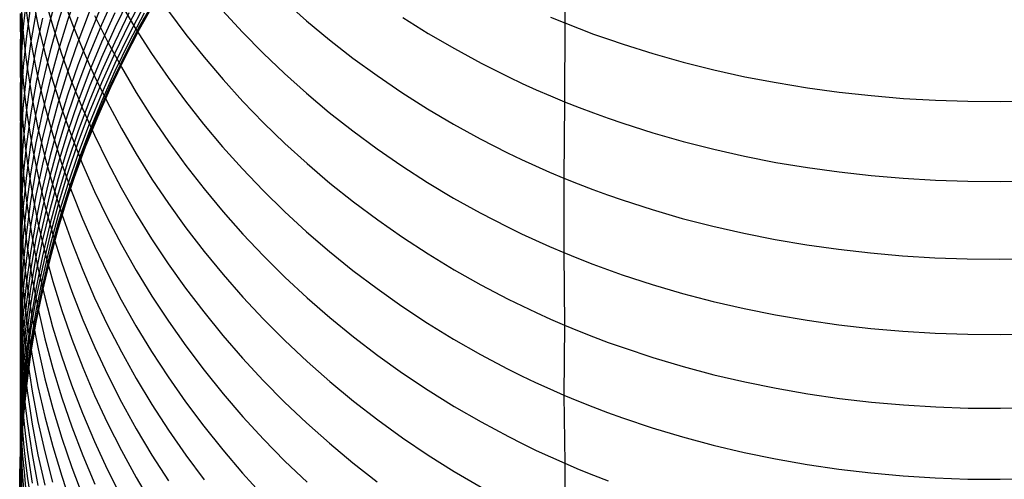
# Model space of a CAD drawing. Extents: x -383 to 1849, y -1185 to -529.
# Tile 8 of 256: x -381 to -366, y -1104 to -1097. Entities that reach past the tile are written whole.
import ezdxf

# ---------------------------------------------------------------- set-up
doc = ezdxf.new("R2010")
doc.units = 0
doc.layers.add('PREDEFINITO', color=7, linetype='CONTINUOUS')

msp = doc.modelspace()

# ---------------------------------------------------------------- linework, layer by layer
at = {"layer": 'PREDEFINITO'}
for p, q in [((-372.838, -1095.848, 638.461), (-372.837, -1097.075, 636.867)), ((-380.524, -1096.59, 600.077), (-380.652, -1097.048, 600.198)), ((-380.383, -1096.601, 598.363), (-380.525, -1097.058, 598.473)), ((-380.225, -1096.583, 596.657), (-380.383, -1097.038, 596.757)), ((-381.006, -1096.676, 607.182), (-381.055, -1097.134, 607.344)), ((-380.919, -1096.666, 616.663), (-380.832, -1097.099, 616.869)), ((-380.728, -1096.702, 618.686), (-380.608, -1097.125, 618.898)), ((-380.471, -1096.661, 620.712), (-380.32, -1097.073, 620.929)), ((-379.666, -1096.657, 590.057), (-379.866, -1097.102, 590.119)), ((-379.453, -1096.709, 586.87), (-379.667, -1097.15, 586.912)), ((-379.224, -1096.655, 583.575), (-379.452, -1097.091, 583.599)), ((-379.05, -1096.697, 575.5), (-379.289, -1097.126, 575.5)), ((-379.05, -1096.718, 287.75), (-379.289, -1097.148, 287.75)), ((-379.289, -1097.169), (-379.05, -1096.74)), ((-377.091, -1096.746, 631.765), (-376.755, -1097.042, 631.966)), ((-381.082, -1096.89, 612.864), (-381.082, -1098.301, 609.63)), ((-381.082, -1096.89, 612.864), (-381.065, -1097.113, 612.959)), ((-381.02, -1096.811, 614.764), (-380.991, -1097.031, 614.863)), ((-380.943, -1096.814, 605.421), (-381.008, -1097.274, 605.574)), ((-380.862, -1096.926, 603.671), (-380.943, -1097.387, 603.813)), ((-380.053, -1096.911, 593.357), (-380.225, -1097.364, 593.44)), ((-379.866, -1096.808, 591.702), (-380.052, -1097.258, 591.774)), ((-379.666, -1096.92, 588.487), (-379.867, -1097.366, 588.539)), ((-379.451, -1096.923, 585.234), (-379.666, -1097.365, 585.266)), ((-379.57, -1096.79, 625.022), (-379.346, -1097.167, 625.242)), ((-379.222, -1096.809, 581.95), (-379.45, -1097.246, 581.967)), ((-379.222, -1096.927, 580.317), (-379.45, -1097.363, 580.326)), ((-378.853, -1096.894, 627.284), (-378.589, -1097.248, 627.501)), ((-378.03, -1096.886, 629.538), (-377.729, -1097.213, 629.748)), ((-381.104, -1096.931, 610.982), (-381.101, -1097.158, 611.072)), ((-381.088, -1096.934, 609.113), (-381.103, -1097.39, 609.285)), ((-380.991, -1097.031, 614.863), (-380.92, -1097.471, 615.061)), ((-380.765, -1097.004, 601.93), (-380.862, -1097.466, 602.062)), ((-380.652, -1097.048, 600.198), (-380.764, -1097.509, 600.32)), ((-380.525, -1097.058, 598.473), (-380.653, -1097.518, 598.585)), ((-380.383, -1097.038, 596.757), (-380.525, -1097.497, 596.859)), ((-380.227, -1096.988, 595.05), (-380.384, -1097.444, 595.142)), ((-380.32, -1097.073, 620.929), (-380.153, -1097.481, 621.145)), ((-379.972, -1096.963, 622.972), (-379.776, -1097.357, 623.191)), ((-379.223, -1097.005, 578.549), (-379.451, -1097.442, 578.545)), ((-379.223, -1097.019, 575.785), (-379.451, -1097.454, 575.75)), ((-376.755, -1097.042, 631.966), (-376.409, -1097.33, 632.16)), ((-375.296, -1096.99, 634.325), (-374.909, -1097.233, 634.498)), ((-373.053, -1096.987, 636.8), (-372.837, -1097.075, 636.867)), ((-372.837, -1097.075, 636.867), (-372.838, -1098.271, 635.248)), ((-372.837, -1097.075, 636.867), (-372.618, -1097.161, 636.932)), ((-381.101, -1097.158, 611.072), (-381.094, -1097.384, 611.163)), ((-381.055, -1097.134, 607.344), (-381.087, -1097.593, 607.507)), ((-381.065, -1097.113, 612.959), (-381.045, -1097.337, 613.055)), ((-380.832, -1097.099, 616.869), (-380.728, -1097.53, 617.074)), ((-380.608, -1097.125, 618.898), (-380.473, -1097.545, 619.109)), ((-379.866, -1097.102, 590.119), (-380.053, -1097.553, 590.181)), ((-379.667, -1097.15, 586.912), (-379.868, -1097.598, 586.954)), ((-379.452, -1097.091, 583.599), (-379.666, -1097.533, 583.624)), ((-379.289, -1097.126, 575.5), (-379.515, -1097.563, 575.5)), ((-379.289, -1097.148, 287.75), (-379.515, -1097.585, 287.75)), ((-379.515, -1097.606), (-379.289, -1097.169)), ((-379.346, -1097.167, 625.242), (-379.109, -1097.539, 625.459)), ((-377.729, -1097.213, 629.748), (-377.416, -1097.532, 629.954)), ((-372.618, -1097.161, 636.932), (-372.398, -1097.243, 636.995)), ((-381.008, -1097.274, 605.574), (-381.056, -1097.735, 605.727)), ((-381.045, -1097.337, 613.055), (-381.02, -1097.56, 613.15)), ((-380.225, -1097.364, 593.44), (-380.383, -1097.822, 593.524)), ((-380.052, -1097.258, 591.774), (-380.225, -1097.713, 591.848)), ((-379.867, -1097.366, 588.539), (-380.053, -1097.818, 588.591)), ((-379.666, -1097.365, 585.266), (-379.866, -1097.813, 585.3)), ((-379.776, -1097.357, 623.191), (-379.566, -1097.746, 623.407)), ((-379.45, -1097.246, 581.967), (-379.664, -1097.689, 581.984)), ((-379.45, -1097.363, 580.326), (-379.664, -1097.807, 580.334)), ((-378.589, -1097.248, 627.501), (-378.312, -1097.596, 627.714)), ((-376.409, -1097.33, 632.16), (-376.052, -1097.607, 632.349)), ((-374.909, -1097.233, 634.498), (-374.512, -1097.464, 634.664)), ((-372.398, -1097.243, 636.995), (-372.175, -1097.322, 637.056)), ((-372.175, -1097.322, 637.056), (-371.951, -1097.398, 637.115)), ((-381.103, -1097.39, 609.285), (-381.104, -1097.618, 609.371)), ((-381.094, -1097.384, 611.163), (-381.082, -1097.609, 611.254)), ((-380.943, -1097.387, 603.813), (-381.008, -1097.85, 603.956)), ((-380.862, -1097.466, 602.062), (-380.943, -1097.93, 602.195)), ((-380.92, -1097.471, 615.061), (-380.832, -1097.908, 615.258)), ((-380.764, -1097.509, 600.32), (-380.861, -1097.973, 600.443)), ((-380.653, -1097.518, 598.585), (-380.765, -1097.982, 598.698)), ((-380.525, -1097.497, 596.859), (-380.653, -1097.959, 596.962)), ((-380.384, -1097.444, 595.142), (-380.527, -1097.904, 595.235)), ((-380.153, -1097.481, 621.145), (-379.972, -1097.884, 621.358)), ((-379.451, -1097.442, 578.545), (-379.666, -1097.885, 578.541)), ((-379.451, -1097.454, 575.75), (-379.666, -1097.896, 575.715)), ((-374.512, -1097.464, 634.664), (-374.106, -1097.684, 634.822)), ((-371.951, -1097.398, 637.115), (-371.498, -1097.54, 637.225)), ((-381.104, -1097.618, 609.371), (-381.101, -1097.846, 609.457)), ((-381.087, -1097.593, 607.507), (-381.102, -1098.053, 607.67)), ((-381.082, -1097.609, 611.254), (-381.065, -1097.835, 611.345)), ((-381.02, -1097.56, 613.15), (-380.991, -1097.783, 613.244)), ((-380.728, -1097.53, 617.074), (-380.607, -1097.958, 617.278)), ((-380.473, -1097.545, 619.109), (-380.322, -1097.961, 619.318)), ((-380.053, -1097.553, 590.181), (-380.225, -1098.009, 590.245)), ((-379.868, -1097.598, 586.954), (-380.054, -1098.051, 586.997)), ((-379.666, -1097.533, 583.624), (-379.867, -1097.982, 583.65)), ((-379.515, -1097.563, 575.5), (-379.727, -1098.006, 575.5)), ((-379.515, -1097.585, 287.75), (-379.727, -1098.028, 287.75)), ((-379.727, -1098.05), (-379.515, -1097.606)), ((-379.109, -1097.539, 625.459), (-378.858, -1097.904, 625.673)), ((-378.312, -1097.596, 627.714), (-378.023, -1097.935, 627.923)), ((-377.416, -1097.532, 629.954), (-377.092, -1097.841, 630.154)), ((-376.052, -1097.607, 632.349), (-375.685, -1097.874, 632.531)), ((-371.498, -1097.54, 637.225), (-371.039, -1097.669, 637.326)), ((-371.039, -1097.669, 637.326), (-370.574, -1097.786, 637.419)), ((-381.056, -1097.735, 605.727), (-381.088, -1098.197, 605.88)), ((-380.991, -1097.783, 613.244), (-380.919, -1098.226, 613.434)), ((-380.383, -1097.822, 593.524), (-380.525, -1098.284, 593.609)), ((-380.225, -1097.713, 591.848), (-380.382, -1098.173, 591.923)), ((-380.053, -1097.818, 588.591), (-380.225, -1098.276, 588.644)), ((-379.866, -1097.813, 585.3), (-380.053, -1098.268, 585.334)), ((-379.664, -1097.689, 581.984), (-379.864, -1098.138, 582.002)), ((-379.664, -1097.807, 580.334), (-379.864, -1098.257, 580.343)), ((-379.566, -1097.746, 623.407), (-379.342, -1098.128, 623.62)), ((-374.106, -1097.684, 634.822), (-373.692, -1097.892, 634.972)), ((-370.574, -1097.786, 637.419), (-370.105, -1097.89, 637.502)), ((-381.101, -1097.846, 609.457), (-381.094, -1098.074, 609.543)), ((-381.065, -1097.835, 611.345), (-381.045, -1098.06, 611.435)), ((-381.008, -1097.85, 603.956), (-381.056, -1098.314, 604.1)), ((-380.943, -1097.93, 602.195), (-381.008, -1098.395, 602.329)), ((-380.861, -1097.973, 600.443), (-380.942, -1098.439, 600.566)), ((-380.832, -1097.908, 615.258), (-380.728, -1098.343, 615.455)), ((-380.653, -1097.959, 596.962), (-380.765, -1098.425, 597.066)), ((-380.527, -1097.904, 595.235), (-380.654, -1098.369, 595.33)), ((-380.607, -1097.958, 617.278), (-380.471, -1098.383, 617.481)), ((-380.322, -1097.961, 619.318), (-380.155, -1098.373, 619.525)), ((-379.972, -1097.884, 621.358), (-379.776, -1098.283, 621.569)), ((-379.666, -1097.885, 578.541), (-379.866, -1098.334, 578.538)), ((-379.666, -1097.896, 575.715), (-379.866, -1098.344, 575.68)), ((-378.858, -1097.904, 625.673), (-378.595, -1098.262, 625.882)), ((-378.023, -1097.935, 627.923), (-377.721, -1098.267, 628.127)), ((-377.092, -1097.841, 630.154), (-376.756, -1098.142, 630.348)), ((-375.685, -1097.874, 632.531), (-375.307, -1098.131, 632.706)), ((-373.692, -1097.892, 634.972), (-373.481, -1097.992, 635.044)), ((-370.105, -1097.89, 637.502), (-369.63, -1097.981, 637.577)), ((-381.102, -1098.053, 607.67), (-381.103, -1098.282, 607.752)), ((-381.094, -1098.074, 609.543), (-381.082, -1098.301, 609.63)), ((-381.045, -1098.06, 611.435), (-381.02, -1098.285, 611.526)), ((-380.765, -1097.982, 598.698), (-380.862, -1098.448, 598.811)), ((-380.225, -1098.009, 590.245), (-380.383, -1098.47, 590.309)), ((-380.054, -1098.051, 586.997), (-380.226, -1098.51, 587.041)), ((-379.867, -1097.982, 583.65), (-380.053, -1098.436, 583.676)), ((-379.727, -1098.006, 575.5), (-379.925, -1098.456, 575.5)), ((-379.727, -1098.028, 287.75), (-379.925, -1098.478, 287.75)), ((-379.925, -1098.499), (-379.727, -1098.05)), ((-373.481, -1097.992, 635.044), (-373.269, -1098.088, 635.114)), ((-373.269, -1098.088, 635.114), (-373.054, -1098.181, 635.182)), ((-369.63, -1097.981, 637.577), (-369.151, -1098.059, 637.643)), ((-369.151, -1098.059, 637.643), (-368.669, -1098.125, 637.699)), ((-381.088, -1098.197, 605.88), (-381.103, -1098.66, 606.034)), ((-380.919, -1098.226, 613.434), (-380.832, -1098.668, 613.623)), ((-380.382, -1098.173, 591.923), (-380.525, -1098.637, 591.998)), ((-380.053, -1098.268, 585.334), (-380.225, -1098.728, 585.369)), ((-379.864, -1098.138, 582.002), (-380.051, -1098.594, 582.02)), ((-379.864, -1098.257, 580.343), (-380.051, -1098.712, 580.352)), ((-379.342, -1098.128, 623.62), (-379.104, -1098.505, 623.83)), ((-378.595, -1098.262, 625.882), (-378.318, -1098.613, 626.088)), ((-377.721, -1098.267, 628.127), (-377.408, -1098.589, 628.327)), ((-376.756, -1098.142, 630.348), (-376.41, -1098.433, 630.537)), ((-375.307, -1098.131, 632.706), (-374.92, -1098.377, 632.874)), ((-373.054, -1098.181, 635.182), (-372.838, -1098.271, 635.248)), ((-372.838, -1098.271, 635.248), (-372.85, -1099.429, 633.603)), ((-372.838, -1098.271, 635.248), (-372.619, -1098.358, 635.311)), ((-368.669, -1098.125, 637.699), (-368.185, -1098.178, 637.747)), ((-368.185, -1098.178, 637.747), (-367.697, -1098.219, 637.786)), ((-367.697, -1098.219, 637.786), (-367.208, -1098.247, 637.816)), ((-367.208, -1098.247, 637.816), (-366.717, -1098.262, 637.837)), ((-366.717, -1098.262, 637.837), (-366.226, -1098.265, 637.849)), ((-366.226, -1098.265, 637.849), (-365.735, -1098.256, 637.853)), ((-381.103, -1098.282, 607.752), (-381.1, -1098.512, 607.833)), ((-381.056, -1098.314, 604.1), (-381.088, -1098.779, 604.244)), ((-381.082, -1098.301, 609.63), (-381.081, -1098.97, 607.997)), ((-381.082, -1098.301, 609.63), (-381.065, -1098.529, 609.716)), ((-381.008, -1098.395, 602.329), (-381.056, -1098.862, 602.463)), ((-381.02, -1098.285, 611.526), (-380.99, -1098.51, 611.616)), ((-380.654, -1098.369, 595.33), (-380.766, -1098.836, 595.425)), ((-380.728, -1098.343, 615.455), (-380.608, -1098.775, 615.65)), ((-380.525, -1098.284, 593.609), (-380.653, -1098.75, 593.695)), ((-380.471, -1098.383, 617.481), (-380.32, -1098.803, 617.682)), ((-380.225, -1098.276, 588.644), (-380.383, -1098.738, 588.699)), ((-380.155, -1098.373, 619.525), (-379.974, -1098.78, 619.73)), ((-379.866, -1098.334, 578.538), (-380.053, -1098.789, 578.535)), ((-379.866, -1098.344, 575.68), (-380.053, -1098.797, 575.645)), ((-379.776, -1098.283, 621.569), (-379.566, -1098.675, 621.778)), ((-374.92, -1098.377, 632.874), (-374.524, -1098.611, 633.035)), ((-372.619, -1098.358, 635.311), (-372.399, -1098.441, 635.373)), ((-381.1, -1098.512, 607.833), (-381.093, -1098.741, 607.915)), ((-381.065, -1098.529, 609.716), (-381.045, -1098.756, 609.802)), ((-380.942, -1098.439, 600.566), (-381.007, -1098.908, 600.691)), ((-380.99, -1098.51, 611.616), (-380.919, -1098.957, 611.797)), ((-380.862, -1098.448, 598.811), (-380.943, -1098.917, 598.926)), ((-380.765, -1098.425, 597.066), (-380.862, -1098.893, 597.171)), ((-380.383, -1098.47, 590.309), (-380.525, -1098.936, 590.375)), ((-380.226, -1098.51, 587.041), (-380.384, -1098.973, 587.086)), ((-380.053, -1098.436, 583.676), (-380.225, -1098.896, 583.703)), ((-379.925, -1098.456, 575.5), (-380.109, -1098.911, 575.5)), ((-379.925, -1098.478, 287.75), (-380.109, -1098.933, 287.75)), ((-380.109, -1098.954), (-379.925, -1098.499)), ((-379.104, -1098.505, 623.83), (-378.853, -1098.875, 624.037)), ((-376.41, -1098.433, 630.537), (-376.053, -1098.714, 630.72)), ((-372.399, -1098.441, 635.373), (-372.177, -1098.521, 635.432)), ((-372.177, -1098.521, 635.432), (-371.953, -1098.598, 635.489)), ((-381.103, -1098.66, 606.034), (-381.104, -1098.891, 606.111)), ((-380.832, -1098.668, 613.623), (-380.727, -1099.107, 613.811)), ((-380.525, -1098.637, 591.998), (-380.652, -1099.105, 592.075)), ((-380.051, -1098.594, 582.02), (-380.223, -1099.054, 582.039)), ((-380.051, -1098.712, 580.352), (-380.223, -1099.173, 580.362)), ((-379.566, -1098.675, 621.778), (-379.342, -1099.062, 621.983)), ((-378.318, -1098.613, 626.088), (-378.029, -1098.956, 626.29)), ((-377.408, -1098.589, 628.327), (-377.083, -1098.904, 628.521)), ((-376.053, -1098.714, 630.72), (-375.685, -1098.985, 630.896)), ((-374.524, -1098.611, 633.035), (-374.118, -1098.834, 633.189)), ((-371.953, -1098.598, 635.489), (-371.5, -1098.742, 635.596)), ((-381.088, -1098.779, 604.244), (-381.103, -1099.245, 604.388)), ((-381.093, -1098.741, 607.915), (-381.081, -1098.97, 607.997)), ((-381.056, -1098.862, 602.463), (-381.088, -1099.33, 602.598)), ((-381.045, -1098.756, 609.802), (-381.02, -1098.982, 609.888)), ((-380.766, -1098.836, 595.425), (-380.863, -1099.306, 595.521)), ((-380.653, -1098.75, 593.695), (-380.765, -1099.219, 593.781)), ((-380.608, -1098.775, 615.65), (-380.473, -1099.202, 615.844)), ((-380.383, -1098.738, 588.699), (-380.526, -1099.205, 588.754)), ((-380.225, -1098.728, 585.369), (-380.382, -1099.192, 585.405)), ((-380.32, -1098.803, 617.682), (-380.154, -1099.219, 617.881)), ((-380.053, -1098.789, 578.535), (-380.225, -1099.25, 578.532)), ((-380.053, -1098.797, 575.645), (-380.225, -1099.257, 575.61)), ((-379.974, -1098.78, 619.73), (-379.779, -1099.182, 619.933)), ((-374.118, -1098.834, 633.189), (-373.704, -1099.045, 633.335)), ((-371.5, -1098.742, 635.596), (-371.041, -1098.874, 635.695)), ((-381.104, -1098.891, 606.111), (-381.101, -1099.122, 606.188)), ((-381.081, -1098.97, 607.997), (-381.081, -1099.584, 606.342)), ((-381.081, -1098.97, 607.997), (-381.065, -1099.199, 608.078)), ((-381.007, -1098.908, 600.691), (-381.055, -1099.377, 600.816)), ((-381.02, -1098.982, 609.888), (-380.991, -1099.209, 609.974)), ((-380.943, -1098.917, 598.926), (-381.008, -1099.388, 599.041)), ((-380.862, -1098.893, 597.171), (-380.943, -1099.364, 597.277)), ((-380.919, -1098.957, 611.797), (-380.831, -1099.402, 611.977)), ((-380.525, -1098.936, 590.375), (-380.653, -1099.405, 590.441)), ((-380.384, -1098.973, 587.086), (-380.526, -1099.441, 587.131)), ((-380.225, -1098.896, 583.703), (-380.383, -1099.361, 583.73)), ((-380.109, -1098.911, 575.5), (-380.278, -1099.372, 575.5)), ((-380.109, -1098.933, 287.75), (-380.278, -1099.393, 287.75)), ((-380.278, -1099.415), (-380.109, -1098.954)), ((-378.853, -1098.875, 624.037), (-378.589, -1099.238, 624.24)), ((-378.029, -1098.956, 626.29), (-377.728, -1099.291, 626.487)), ((-377.083, -1098.904, 628.521), (-376.748, -1099.208, 628.71)), ((-375.685, -1098.985, 630.896), (-375.308, -1099.245, 631.066)), ((-371.041, -1098.874, 635.695), (-370.576, -1098.992, 635.785)), ((-370.576, -1098.992, 635.785), (-370.106, -1099.097, 635.866)), ((-381.101, -1099.122, 606.188), (-381.093, -1099.353, 606.265)), ((-380.652, -1099.105, 592.075), (-380.764, -1099.576, 592.152)), ((-380.727, -1099.107, 613.811), (-380.607, -1099.543, 613.997)), ((-380.223, -1099.054, 582.039), (-380.381, -1099.52, 582.058)), ((-379.342, -1099.062, 621.983), (-379.104, -1099.443, 622.186)), ((-373.704, -1099.045, 633.335), (-373.493, -1099.146, 633.405)), ((-373.493, -1099.146, 633.405), (-373.281, -1099.243, 633.473)), ((-370.106, -1099.097, 635.866), (-369.631, -1099.19, 635.939)), ((-381.103, -1099.245, 604.388), (-381.104, -1099.478, 604.461)), ((-381.065, -1099.199, 608.078), (-381.045, -1099.428, 608.16)), ((-380.991, -1099.209, 609.974), (-380.919, -1099.66, 610.146)), ((-380.863, -1099.306, 595.521), (-380.944, -1099.779, 595.618)), ((-380.765, -1099.219, 593.781), (-380.862, -1099.692, 593.869)), ((-380.526, -1099.205, 588.754), (-380.653, -1099.675, 588.81)), ((-380.382, -1099.192, 585.405), (-380.525, -1099.661, 585.441)), ((-380.473, -1099.202, 615.844), (-380.322, -1099.626, 616.036)), ((-380.225, -1099.25, 578.532), (-380.382, -1099.716, 578.53)), ((-380.225, -1099.257, 575.61), (-380.382, -1099.721, 575.574)), ((-380.223, -1099.173, 580.362), (-380.381, -1099.639, 580.372)), ((-380.154, -1099.219, 617.881), (-379.972, -1099.631, 618.078)), ((-379.779, -1099.182, 619.933), (-379.569, -1099.578, 620.133)), ((-378.589, -1099.238, 624.24), (-378.312, -1099.593, 624.439)), ((-377.728, -1099.291, 626.487), (-377.416, -1099.617, 626.68)), ((-376.748, -1099.208, 628.71), (-376.401, -1099.504, 628.893)), ((-375.308, -1099.245, 631.066), (-374.921, -1099.494, 631.23)), ((-373.281, -1099.243, 633.473), (-373.066, -1099.338, 633.539)), ((-369.631, -1099.19, 635.939), (-369.153, -1099.269, 636.003)), ((-369.153, -1099.269, 636.003), (-368.671, -1099.336, 636.058)), ((-381.088, -1099.33, 602.598), (-381.103, -1099.798, 602.733)), ((-381.093, -1099.353, 606.265), (-381.081, -1099.584, 606.342)), ((-381.055, -1099.377, 600.816), (-381.088, -1099.847, 600.941)), ((-381.008, -1099.388, 599.041), (-381.056, -1099.86, 599.157)), ((-381.045, -1099.428, 608.16), (-381.02, -1099.656, 608.242)), ((-380.943, -1099.364, 597.277), (-381.008, -1099.837, 597.383)), ((-380.831, -1099.402, 611.977), (-380.727, -1099.845, 612.156)), ((-380.653, -1099.405, 590.441), (-380.765, -1099.877, 590.508)), ((-380.526, -1099.441, 587.131), (-380.654, -1099.912, 587.177)), ((-380.383, -1099.361, 583.73), (-380.525, -1099.83, 583.758)), ((-380.278, -1099.372, 575.5), (-380.432, -1099.837, 575.5)), ((-380.278, -1099.393, 287.75), (-380.432, -1099.859, 287.75)), ((-380.432, -1099.88), (-380.278, -1099.415)), ((-379.104, -1099.443, 622.186), (-378.853, -1099.817, 622.385)), ((-373.066, -1099.338, 633.539), (-372.85, -1099.429, 633.603)), ((-372.85, -1099.429, 633.603), (-372.849, -1100.56, 631.937)), ((-372.85, -1099.429, 633.603), (-372.631, -1099.517, 633.665)), ((-368.671, -1099.336, 636.058), (-368.186, -1099.39, 636.105)), ((-368.186, -1099.39, 636.105), (-367.698, -1099.432, 636.143)), ((-367.698, -1099.432, 636.143), (-367.209, -1099.46, 636.173)), ((-367.209, -1099.46, 636.173), (-366.719, -1099.476, 636.194)), ((-381.104, -1099.478, 604.461), (-381.101, -1099.71, 604.533)), ((-381.081, -1099.584, 606.342), (-381.082, -1100.734, 603.005)), ((-381.081, -1099.584, 606.342), (-381.065, -1099.814, 606.419)), ((-380.764, -1099.576, 592.152), (-380.861, -1100.05, 592.231)), ((-380.607, -1099.543, 613.997), (-380.471, -1099.975, 614.183)), ((-380.381, -1099.52, 582.058), (-380.523, -1099.99, 582.078)), ((-379.569, -1099.578, 620.133), (-379.345, -1099.968, 620.331)), ((-378.312, -1099.593, 624.439), (-378.022, -1099.941, 624.634)), ((-377.416, -1099.617, 626.68), (-377.091, -1099.935, 626.867)), ((-376.401, -1099.504, 628.893), (-376.043, -1099.789, 629.071)), ((-374.921, -1099.494, 631.23), (-374.524, -1099.732, 631.386)), ((-372.631, -1099.517, 633.665), (-372.411, -1099.602, 633.724)), ((-372.411, -1099.602, 633.724), (-372.189, -1099.683, 633.782)), ((-366.719, -1099.476, 636.194), (-366.227, -1099.48, 636.206)), ((-366.227, -1099.48, 636.206), (-365.736, -1099.47, 636.21)), ((-381.101, -1099.71, 604.533), (-381.093, -1099.943, 604.606)), ((-381.02, -1099.656, 608.242), (-380.991, -1099.884, 608.323)), ((-380.862, -1099.692, 593.869), (-380.943, -1100.166, 593.957)), ((-380.919, -1099.66, 610.146), (-380.832, -1100.108, 610.317)), ((-380.653, -1099.675, 588.81), (-380.765, -1100.149, 588.866)), ((-380.525, -1099.661, 585.441), (-380.652, -1100.134, 585.478)), ((-380.382, -1099.716, 578.53), (-380.525, -1100.186, 578.527)), ((-380.382, -1099.721, 575.574), (-380.525, -1100.189, 575.539)), ((-380.381, -1099.639, 580.372), (-380.523, -1100.109, 580.383)), ((-380.322, -1099.626, 616.036), (-380.155, -1100.046, 616.227)), ((-379.972, -1099.631, 618.078), (-379.776, -1100.037, 618.273)), ((-374.524, -1099.732, 631.386), (-374.118, -1099.957, 631.535)), ((-372.189, -1099.683, 633.782), (-371.965, -1099.761, 633.837)), ((-371.965, -1099.761, 633.837), (-371.512, -1099.907, 633.942)), ((-381.103, -1099.798, 602.733), (-381.104, -1100.032, 602.801)), ((-381.088, -1099.847, 600.941), (-381.103, -1100.318, 601.067)), ((-381.056, -1099.86, 599.157), (-381.088, -1100.332, 599.274)), ((-381.065, -1099.814, 606.419), (-381.044, -1100.045, 606.496)), ((-381.008, -1099.837, 597.383), (-381.056, -1100.311, 597.49)), ((-380.944, -1099.779, 595.618), (-381.008, -1100.254, 595.716)), ((-380.991, -1099.884, 608.323), (-380.92, -1100.338, 608.486)), ((-380.765, -1099.877, 590.508), (-380.862, -1100.353, 590.575)), ((-380.654, -1099.912, 587.177), (-380.766, -1100.387, 587.223)), ((-380.727, -1099.845, 612.156), (-380.606, -1100.284, 612.334)), ((-380.525, -1099.83, 583.758), (-380.653, -1100.303, 583.787)), ((-380.432, -1099.837, 575.5), (-380.571, -1100.307, 575.5)), ((-380.432, -1099.859, 287.75), (-380.571, -1100.328, 287.75)), ((-380.571, -1100.35), (-380.432, -1099.88)), ((-378.853, -1099.817, 622.385), (-378.588, -1100.183, 622.581)), ((-376.043, -1099.789, 629.071), (-375.676, -1100.063, 629.242)), ((-371.512, -1099.907, 633.942), (-371.052, -1100.04, 634.038)), ((-381.104, -1100.032, 602.801), (-381.101, -1100.266, 602.869)), ((-381.093, -1099.943, 604.606), (-381.082, -1100.175, 604.678)), ((-381.044, -1100.045, 606.496), (-381.019, -1100.274, 606.574)), ((-380.861, -1100.05, 592.231), (-380.942, -1100.527, 592.309)), ((-380.523, -1099.99, 582.078), (-380.651, -1100.463, 582.098)), ((-380.471, -1099.975, 614.183), (-380.32, -1100.403, 614.367)), ((-380.155, -1100.046, 616.227), (-379.974, -1100.461, 616.416)), ((-379.776, -1100.037, 618.273), (-379.566, -1100.438, 618.466)), ((-379.345, -1099.968, 620.331), (-379.108, -1100.352, 620.525)), ((-378.022, -1099.941, 624.634), (-377.721, -1100.28, 624.825)), ((-377.091, -1099.935, 626.867), (-376.756, -1100.243, 627.05)), ((-375.676, -1100.063, 629.242), (-375.298, -1100.327, 629.408)), ((-374.118, -1099.957, 631.535), (-373.704, -1100.171, 631.677)), ((-371.052, -1100.04, 634.038), (-370.587, -1100.16, 634.126)), ((-381.082, -1100.175, 604.678), (-381.065, -1100.407, 604.751)), ((-380.943, -1100.166, 593.957), (-381.008, -1100.642, 594.046)), ((-380.765, -1100.149, 588.866), (-380.862, -1100.626, 588.923)), ((-380.832, -1100.108, 610.317), (-380.727, -1100.554, 610.487)), ((-380.652, -1100.134, 585.478), (-380.765, -1100.61, 585.515)), ((-380.525, -1100.186, 578.527), (-380.653, -1100.659, 578.525)), ((-380.525, -1100.189, 575.539), (-380.653, -1100.662, 575.503)), ((-380.523, -1100.109, 580.383), (-380.651, -1100.583, 580.393)), ((-378.588, -1100.183, 622.581), (-378.312, -1100.543, 622.773)), ((-373.704, -1100.171, 631.677), (-373.493, -1100.273, 631.745)), ((-370.587, -1100.16, 634.126), (-370.117, -1100.267, 634.205)), ((-381.103, -1100.318, 601.067), (-381.104, -1100.554, 601.13)), ((-381.088, -1100.332, 599.274), (-381.103, -1100.806, 599.391)), ((-381.101, -1100.266, 602.869), (-381.093, -1100.5, 602.937)), ((-381.056, -1100.311, 597.49), (-381.088, -1100.785, 597.598)), ((-381.008, -1100.254, 595.716), (-381.057, -1100.73, 595.814)), ((-381.019, -1100.274, 606.574), (-380.99, -1100.504, 606.65)), ((-380.862, -1100.353, 590.575), (-380.943, -1100.83, 590.644)), ((-380.92, -1100.338, 608.486), (-380.833, -1100.789, 608.648)), ((-380.653, -1100.303, 583.787), (-380.765, -1100.779, 583.816)), ((-380.571, -1100.307, 575.5), (-380.695, -1100.78, 575.5)), ((-380.571, -1100.328, 287.75), (-380.695, -1100.802, 287.75)), ((-380.695, -1100.823), (-380.571, -1100.35)), ((-380.606, -1100.284, 612.334), (-380.47, -1100.72, 612.511)), ((-379.108, -1100.352, 620.525), (-378.857, -1100.729, 620.717)), ((-377.721, -1100.28, 624.825), (-377.408, -1100.61, 625.012)), ((-376.756, -1100.243, 627.05), (-376.409, -1100.541, 627.227)), ((-375.298, -1100.327, 629.408), (-374.91, -1100.58, 629.566)), ((-373.493, -1100.273, 631.745), (-373.28, -1100.372, 631.811)), ((-370.117, -1100.267, 634.205), (-369.642, -1100.361, 634.276)), ((-369.642, -1100.361, 634.276), (-369.163, -1100.442, 634.339)), ((-381.093, -1100.5, 602.937), (-381.082, -1100.734, 603.005)), ((-381.065, -1100.407, 604.751), (-381.045, -1100.639, 604.823)), ((-380.99, -1100.504, 606.65), (-380.919, -1100.961, 606.804)), ((-380.766, -1100.387, 587.223), (-380.863, -1100.865, 587.271)), ((-380.651, -1100.463, 582.098), (-380.763, -1100.94, 582.119)), ((-380.32, -1100.403, 614.367), (-380.153, -1100.826, 614.55)), ((-379.974, -1100.461, 616.416), (-379.779, -1100.87, 616.603)), ((-379.566, -1100.438, 618.466), (-379.342, -1100.832, 618.656)), ((-373.28, -1100.372, 631.811), (-373.066, -1100.468, 631.875)), ((-373.066, -1100.468, 631.875), (-372.849, -1100.56, 631.937)), ((-369.163, -1100.442, 634.339), (-368.681, -1100.51, 634.393)), ((-368.681, -1100.51, 634.393), (-368.195, -1100.565, 634.438)), ((-381.104, -1100.554, 601.13), (-381.101, -1100.789, 601.194)), ((-381.008, -1100.642, 594.046), (-381.056, -1101.12, 594.136)), ((-381.045, -1100.639, 604.823), (-381.02, -1100.87, 604.896)), ((-380.942, -1100.527, 592.309), (-381.007, -1101.005, 592.389)), ((-380.862, -1100.626, 588.923), (-380.943, -1101.105, 588.981)), ((-380.765, -1100.61, 585.515), (-380.861, -1101.089, 585.553)), ((-380.653, -1100.659, 578.525), (-380.765, -1101.137, 578.523)), ((-380.653, -1100.662, 575.503), (-380.765, -1101.137, 575.467)), ((-380.651, -1100.583, 580.393), (-380.763, -1101.061, 580.405)), ((-380.727, -1100.554, 610.487), (-380.607, -1100.997, 610.657)), ((-378.312, -1100.543, 622.773), (-378.022, -1100.894, 622.961)), ((-377.408, -1100.61, 625.012), (-377.083, -1100.932, 625.193)), ((-376.409, -1100.541, 627.227), (-376.052, -1100.829, 627.399)), ((-374.91, -1100.58, 629.566), (-374.513, -1100.821, 629.718)), ((-372.849, -1100.56, 631.937), (-372.838, -1101.662, 630.254)), ((-372.849, -1100.56, 631.937), (-372.63, -1100.649, 631.997)), ((-372.63, -1100.649, 631.997), (-372.41, -1100.735, 632.055)), ((-368.195, -1100.565, 634.438), (-367.708, -1100.608, 634.476)), ((-367.708, -1100.608, 634.476), (-367.218, -1100.637, 634.505)), ((-367.218, -1100.637, 634.505), (-366.727, -1100.654, 634.526)), ((-366.727, -1100.654, 634.526), (-366.235, -1100.657, 634.538)), ((-366.235, -1100.657, 634.538), (-365.743, -1100.648, 634.542)), ((-381.103, -1100.806, 599.391), (-381.104, -1101.042, 599.449)), ((-381.088, -1100.785, 597.598), (-381.103, -1101.261, 597.706)), ((-381.101, -1100.789, 601.194), (-381.094, -1101.024, 601.257)), ((-381.057, -1100.73, 595.814), (-381.088, -1101.206, 595.913)), ((-381.082, -1100.734, 603.005), (-381.082, -1101.259, 601.32)), ((-381.082, -1100.734, 603.005), (-381.065, -1100.967, 603.072)), ((-380.765, -1100.779, 583.816), (-380.862, -1101.258, 583.845)), ((-380.833, -1100.789, 608.648), (-380.729, -1101.238, 608.809)), ((-380.695, -1100.78, 575.5), (-380.804, -1101.257, 575.5)), ((-380.695, -1100.802, 287.75), (-380.804, -1101.278, 287.75)), ((-380.47, -1100.72, 612.511), (-380.319, -1101.151, 612.687)), ((-378.857, -1100.729, 620.717), (-378.593, -1101.099, 620.905)), ((-372.41, -1100.735, 632.055), (-372.187, -1100.817, 632.111)), ((-381.02, -1100.87, 604.896), (-380.99, -1101.101, 604.968)), ((-380.943, -1100.83, 590.644), (-381.008, -1101.31, 590.712)), ((-380.863, -1100.865, 587.271), (-380.944, -1101.345, 587.318)), ((-380.919, -1100.961, 606.804), (-380.831, -1101.416, 606.957)), ((-380.763, -1100.94, 582.119), (-380.86, -1101.42, 582.14)), ((-380.804, -1101.3), (-380.695, -1100.823)), ((-380.153, -1100.826, 614.55), (-379.972, -1101.245, 614.731)), ((-379.779, -1100.87, 616.603), (-379.569, -1101.274, 616.787)), ((-379.342, -1100.832, 618.656), (-379.104, -1101.22, 618.844)), ((-378.022, -1100.894, 622.961), (-377.721, -1101.237, 623.145)), ((-377.083, -1100.932, 625.193), (-376.747, -1101.244, 625.37)), ((-376.052, -1100.829, 627.399), (-375.685, -1101.107, 627.565)), ((-374.513, -1100.821, 629.718), (-374.108, -1101.05, 629.863)), ((-372.187, -1100.817, 632.111), (-371.963, -1100.896, 632.165)), ((-371.963, -1100.896, 632.165), (-371.51, -1101.044, 632.267)), ((-381.104, -1101.042, 599.449), (-381.101, -1101.279, 599.508)), ((-381.094, -1101.024, 601.257), (-381.082, -1101.259, 601.32)), ((-381.065, -1100.967, 603.072), (-381.045, -1101.201, 603.14)), ((-381.007, -1101.005, 592.389), (-381.055, -1101.484, 592.469)), ((-380.943, -1101.105, 588.981), (-381.008, -1101.586, 589.039)), ((-380.99, -1101.101, 604.968), (-380.919, -1101.562, 605.113)), ((-380.861, -1101.089, 585.553), (-380.942, -1101.57, 585.592)), ((-380.763, -1101.061, 580.405), (-380.86, -1101.541, 580.416)), ((-380.607, -1100.997, 610.657), (-380.471, -1101.436, 610.825)), ((-378.593, -1101.099, 620.905), (-378.317, -1101.461, 621.09)), ((-375.685, -1101.107, 627.565), (-375.307, -1101.373, 627.724)), ((-374.108, -1101.05, 629.863), (-373.693, -1101.267, 630.001)), ((-371.51, -1101.044, 632.267), (-371.05, -1101.179, 632.36)), ((-381.103, -1101.261, 597.706), (-381.104, -1101.498, 597.76)), ((-381.088, -1101.206, 595.913), (-381.103, -1101.684, 596.012)), ((-381.056, -1101.12, 594.136), (-381.088, -1101.598, 594.226)), ((-381.082, -1101.259, 601.32), (-381.082, -1101.751, 599.625)), ((-381.082, -1101.259, 601.32), (-381.066, -1101.494, 601.383)), ((-381.045, -1101.201, 603.14), (-381.02, -1101.433, 603.208)), ((-380.862, -1101.258, 583.845), (-380.943, -1101.74, 583.875)), ((-380.804, -1101.257, 575.5), (-380.896, -1101.736, 575.5)), ((-380.765, -1101.137, 575.467), (-380.862, -1101.616, 575.432)), ((-380.765, -1101.137, 578.523), (-380.862, -1101.617, 578.522)), ((-380.729, -1101.238, 608.809), (-380.609, -1101.684, 608.97)), ((-380.319, -1101.151, 612.687), (-380.152, -1101.579, 612.862)), ((-379.972, -1101.245, 614.731), (-379.776, -1101.659, 614.91)), ((-379.104, -1101.22, 618.844), (-378.853, -1101.602, 619.028)), ((-377.721, -1101.237, 623.145), (-377.408, -1101.571, 623.325)), ((-376.747, -1101.244, 625.37), (-376.4, -1101.546, 625.542)), ((-371.05, -1101.179, 632.36), (-370.585, -1101.301, 632.445)), ((-381.101, -1101.279, 599.508), (-381.093, -1101.515, 599.566)), ((-381.008, -1101.31, 590.712), (-381.056, -1101.791, 590.782)), ((-380.944, -1101.345, 587.318), (-381.008, -1101.828, 587.366)), ((-380.804, -1101.278, 287.75), (-380.896, -1101.758, 287.75)), ((-380.896, -1101.78), (-380.804, -1101.3)), ((-379.569, -1101.274, 616.787), (-379.345, -1101.672, 616.969)), ((-375.307, -1101.373, 627.724), (-374.92, -1101.629, 627.878)), ((-373.693, -1101.267, 630.001), (-373.482, -1101.37, 630.067)), ((-373.482, -1101.37, 630.067), (-373.27, -1101.471, 630.131)), ((-370.585, -1101.301, 632.445), (-370.114, -1101.409, 632.522)), ((-370.114, -1101.409, 632.522), (-369.639, -1101.504, 632.591)), ((-381.104, -1101.498, 597.76), (-381.101, -1101.736, 597.814)), ((-381.093, -1101.515, 599.566), (-381.082, -1101.751, 599.625)), ((-381.055, -1101.484, 592.469), (-381.087, -1101.965, 592.549)), ((-381.066, -1101.494, 601.383), (-381.045, -1101.728, 601.446)), ((-381.02, -1101.433, 603.208), (-380.991, -1101.666, 603.276)), ((-380.86, -1101.42, 582.14), (-380.941, -1101.903, 582.161)), ((-380.86, -1101.541, 580.416), (-380.941, -1102.023, 580.428)), ((-380.919, -1101.562, 605.113), (-380.831, -1102.02, 605.257)), ((-380.831, -1101.416, 606.957), (-380.727, -1101.869, 607.11)), ((-380.471, -1101.436, 610.825), (-380.32, -1101.871, 610.993)), ((-378.317, -1101.461, 621.09), (-378.028, -1101.816, 621.271)), ((-376.4, -1101.546, 625.542), (-376.043, -1101.838, 625.708)), ((-373.27, -1101.471, 630.131), (-373.055, -1101.568, 630.194)), ((-369.639, -1101.504, 632.591), (-369.159, -1101.586, 632.652)), ((-381.103, -1101.684, 596.012), (-381.104, -1101.922, 596.062)), ((-381.088, -1101.598, 594.226), (-381.103, -1102.077, 594.316)), ((-381.008, -1101.586, 589.039), (-381.056, -1102.068, 589.097)), ((-380.942, -1101.57, 585.592), (-381.007, -1102.053, 585.63)), ((-380.991, -1101.666, 603.276), (-380.92, -1102.129, 603.411)), ((-380.862, -1101.616, 575.432), (-380.943, -1102.097, 575.396)), ((-380.862, -1101.617, 578.522), (-380.943, -1102.099, 578.521)), ((-380.609, -1101.684, 608.97), (-380.474, -1102.126, 609.129)), ((-380.152, -1101.579, 612.862), (-379.97, -1102.001, 613.034)), ((-379.776, -1101.659, 614.91), (-379.566, -1102.067, 615.086)), ((-379.345, -1101.672, 616.969), (-379.108, -1102.063, 617.148)), ((-378.853, -1101.602, 619.028), (-378.589, -1101.976, 619.209)), ((-377.408, -1101.571, 623.325), (-377.083, -1101.896, 623.501)), ((-374.92, -1101.629, 627.878), (-374.523, -1101.872, 628.025)), ((-373.055, -1101.568, 630.194), (-372.838, -1101.662, 630.254)), ((-372.838, -1101.662, 630.254), (-372.848, -1102.722, 628.543)), ((-372.838, -1101.662, 630.254), (-372.619, -1101.752, 630.312)), ((-369.159, -1101.586, 632.652), (-368.677, -1101.655, 632.705)), ((-368.677, -1101.655, 632.705), (-368.191, -1101.711, 632.749)), ((-368.191, -1101.711, 632.749), (-367.703, -1101.754, 632.785)), ((-381.101, -1101.736, 597.814), (-381.094, -1101.973, 597.868)), ((-381.056, -1101.791, 590.782), (-381.088, -1102.273, 590.851)), ((-381.082, -1101.751, 599.625), (-381.082, -1102.21, 597.922)), ((-381.082, -1101.751, 599.625), (-381.065, -1101.987, 599.684)), ((-381.008, -1101.828, 587.366), (-381.057, -1102.311, 587.415)), ((-381.045, -1101.728, 601.446), (-381.021, -1101.962, 601.51)), ((-380.943, -1101.74, 583.875), (-381.008, -1102.224, 583.905)), ((-380.896, -1101.736, 575.5), (-380.972, -1102.218, 575.5)), ((-380.896, -1101.758, 287.75), (-380.972, -1102.24, 287.75)), ((-380.972, -1102.262), (-380.896, -1101.78)), ((-378.028, -1101.816, 621.271), (-377.727, -1102.162, 621.448)), ((-376.043, -1101.838, 625.708), (-375.675, -1102.12, 625.869)), ((-372.619, -1101.752, 630.312), (-372.399, -1101.839, 630.369)), ((-372.399, -1101.839, 630.369), (-372.176, -1101.922, 630.423)), ((-367.703, -1101.754, 632.785), (-367.212, -1101.783, 632.814)), ((-367.212, -1101.783, 632.814), (-366.721, -1101.8, 632.834)), ((-366.721, -1101.8, 632.834), (-366.229, -1101.804, 632.846)), ((-366.229, -1101.804, 632.846), (-365.736, -1101.795, 632.85)), ((-381.104, -1101.922, 596.062), (-381.101, -1102.161, 596.112)), ((-381.087, -1101.965, 592.549), (-381.102, -1102.445, 592.63)), ((-381.094, -1101.973, 597.868), (-381.082, -1102.21, 597.922)), ((-381.065, -1101.987, 599.684), (-381.045, -1102.223, 599.742)), ((-381.021, -1101.962, 601.51), (-380.992, -1102.195, 601.573)), ((-380.941, -1101.903, 582.161), (-381.006, -1102.387, 582.183)), ((-380.727, -1101.869, 607.11), (-380.607, -1102.318, 607.262)), ((-380.32, -1101.871, 610.993), (-380.153, -1102.302, 611.158)), ((-379.97, -1102.001, 613.034), (-379.774, -1102.418, 613.205)), ((-378.589, -1101.976, 619.209), (-378.312, -1102.342, 619.387)), ((-377.083, -1101.896, 623.501), (-376.747, -1102.212, 623.671)), ((-374.523, -1101.872, 628.025), (-374.117, -1102.104, 628.165)), ((-372.176, -1101.922, 630.423), (-371.952, -1102.002, 630.475)), ((-371.952, -1102.002, 630.475), (-371.499, -1102.153, 630.574)), ((-381.103, -1102.077, 594.316), (-381.104, -1102.317, 594.361)), ((-381.056, -1102.068, 589.097), (-381.088, -1102.551, 589.156)), ((-381.007, -1102.053, 585.63), (-381.055, -1102.538, 585.669)), ((-380.943, -1102.097, 575.396), (-381.007, -1102.581, 575.361)), ((-380.943, -1102.099, 578.521), (-381.007, -1102.584, 578.519)), ((-380.941, -1102.023, 580.428), (-381.006, -1102.508, 580.44)), ((-380.92, -1102.129, 603.411), (-380.832, -1102.59, 603.546)), ((-380.831, -1102.02, 605.257), (-380.727, -1102.475, 605.401)), ((-380.474, -1102.126, 609.129), (-380.323, -1102.564, 609.288)), ((-379.566, -1102.067, 615.086), (-379.341, -1102.469, 615.261)), ((-379.108, -1102.063, 617.148), (-378.857, -1102.447, 617.325)), ((-375.675, -1102.12, 625.869), (-375.297, -1102.39, 626.023)), ((-374.117, -1102.104, 628.165), (-373.703, -1102.323, 628.298)), ((-371.499, -1102.153, 630.574), (-371.039, -1102.289, 630.665)), ((-381.088, -1102.273, 590.851), (-381.103, -1102.755, 590.921)), ((-381.101, -1102.161, 596.112), (-381.094, -1102.399, 596.161)), ((-381.082, -1102.21, 597.922), (-381.081, -1103.035, 594.497)), ((-381.082, -1102.21, 597.922), (-381.066, -1102.447, 597.976)), ((-381.008, -1102.224, 583.905), (-381.056, -1102.709, 583.936)), ((-381.045, -1102.223, 599.742), (-381.02, -1102.458, 599.801)), ((-380.972, -1102.218, 575.5), (-381.032, -1102.702, 575.5)), ((-380.972, -1102.24, 287.75), (-381.032, -1102.724, 287.75)), ((-381.032, -1102.746), (-380.972, -1102.262)), ((-380.992, -1102.195, 601.573), (-380.921, -1102.661, 601.699)), ((-380.153, -1102.302, 611.158), (-379.972, -1102.727, 611.323)), ((-377.727, -1102.162, 621.448), (-377.414, -1102.499, 621.621)), ((-376.747, -1102.212, 623.671), (-376.4, -1102.517, 623.837)), ((-371.039, -1102.289, 630.665), (-370.574, -1102.413, 630.748)), ((-381.104, -1102.317, 594.361), (-381.101, -1102.556, 594.406)), ((-381.102, -1102.445, 592.63), (-381.104, -1102.686, 592.67)), ((-381.094, -1102.399, 596.161), (-381.082, -1102.638, 596.211)), ((-381.057, -1102.311, 587.415), (-381.088, -1102.796, 587.464)), ((-381.066, -1102.447, 597.976), (-381.045, -1102.684, 598.031)), ((-381.006, -1102.387, 582.183), (-381.055, -1102.872, 582.205)), ((-381.02, -1102.458, 599.801), (-380.991, -1102.693, 599.86)), ((-380.607, -1102.318, 607.262), (-380.471, -1102.763, 607.413)), ((-379.774, -1102.418, 613.205), (-379.564, -1102.83, 613.374)), ((-378.857, -1102.447, 617.325), (-378.593, -1102.824, 617.499)), ((-378.312, -1102.342, 619.387), (-378.023, -1102.701, 619.561)), ((-375.297, -1102.39, 626.023), (-374.91, -1102.649, 626.172)), ((-373.703, -1102.323, 628.298), (-373.492, -1102.428, 628.362)), ((-373.492, -1102.428, 628.362), (-373.28, -1102.529, 628.424)), ((-370.574, -1102.413, 630.748), (-370.104, -1102.522, 630.823)), ((-381.088, -1102.551, 589.156), (-381.103, -1103.035, 589.216)), ((-381.101, -1102.556, 594.406), (-381.093, -1102.796, 594.452)), ((-381.055, -1102.538, 585.669), (-381.087, -1103.023, 585.709)), ((-381.007, -1102.581, 575.361), (-381.056, -1103.065, 575.326)), ((-381.007, -1102.584, 578.519), (-381.056, -1103.07, 578.519)), ((-381.006, -1102.508, 580.44), (-381.055, -1102.994, 580.453)), ((-380.832, -1102.59, 603.546), (-380.728, -1103.048, 603.681)), ((-380.727, -1102.475, 605.401), (-380.607, -1102.927, 605.543)), ((-380.323, -1102.564, 609.288), (-380.156, -1102.997, 609.445)), ((-379.341, -1102.469, 615.261), (-379.104, -1102.864, 615.433)), ((-377.414, -1102.499, 621.621), (-377.09, -1102.827, 621.789)), ((-376.4, -1102.517, 623.837), (-376.043, -1102.813, 623.997)), ((-373.28, -1102.529, 628.424), (-373.065, -1102.627, 628.484)), ((-370.104, -1102.522, 630.823), (-369.628, -1102.619, 630.89)), ((-381.104, -1102.686, 592.67), (-381.1, -1102.926, 592.711)), ((-381.103, -1102.755, 590.921), (-381.104, -1102.996, 590.956)), ((-381.056, -1102.709, 583.936), (-381.088, -1103.195, 583.967)), ((-381.082, -1102.638, 596.211), (-381.065, -1102.875, 596.261)), ((-381.032, -1102.702, 575.5), (-381.075, -1103.188, 575.5)), ((-381.032, -1102.724, 287.75), (-381.075, -1103.209, 287.75)), ((-381.075, -1103.231), (-381.032, -1102.746)), ((-381.045, -1102.684, 598.031), (-381.021, -1102.92, 598.085)), ((-380.991, -1102.693, 599.86), (-380.92, -1103.161, 599.977)), ((-380.921, -1102.661, 601.699), (-380.833, -1103.124, 601.825)), ((-379.972, -1102.727, 611.323), (-379.776, -1103.148, 611.485)), ((-378.023, -1102.701, 619.561), (-377.722, -1103.051, 619.732)), ((-374.91, -1102.649, 626.172), (-374.513, -1102.895, 626.314)), ((-373.065, -1102.627, 628.484), (-372.848, -1102.722, 628.543)), ((-372.848, -1102.722, 628.543), (-372.837, -1103.756, 626.816)), ((-372.848, -1102.722, 628.543), (-372.63, -1102.813, 628.599)), ((-369.628, -1102.619, 630.89), (-369.149, -1102.702, 630.949)), ((-369.149, -1102.702, 630.949), (-368.667, -1102.772, 631)), ((-381.088, -1102.796, 587.464), (-381.103, -1103.281, 587.513)), ((-381.093, -1102.796, 594.452), (-381.081, -1103.035, 594.497)), ((-381.055, -1102.872, 582.205), (-381.087, -1103.359, 582.227)), ((-381.065, -1102.875, 596.261), (-381.045, -1103.113, 596.311)), ((-380.471, -1102.763, 607.413), (-380.319, -1103.204, 607.562)), ((-379.564, -1102.83, 613.374), (-379.34, -1103.235, 613.54)), ((-379.104, -1102.864, 615.433), (-378.853, -1103.253, 615.602)), ((-378.593, -1102.824, 617.499), (-378.317, -1103.194, 617.669)), ((-377.09, -1102.827, 621.789), (-376.754, -1103.145, 621.953)), ((-376.043, -1102.813, 623.997), (-375.675, -1103.097, 624.152)), ((-374.513, -1102.895, 626.314), (-374.107, -1103.13, 626.45)), ((-372.63, -1102.813, 628.599), (-372.409, -1102.901, 628.654)), ((-372.409, -1102.901, 628.654), (-372.187, -1102.986, 628.706)), ((-368.667, -1102.772, 631), (-368.181, -1102.828, 631.043)), ((-368.181, -1102.828, 631.043), (-367.693, -1102.872, 631.079)), ((-367.693, -1102.872, 631.079), (-367.204, -1102.902, 631.106)), ((-367.204, -1102.902, 631.106), (-366.713, -1102.919, 631.126)), ((-381.104, -1102.996, 590.956), (-381.101, -1103.238, 590.992)), ((-381.103, -1103.035, 589.216), (-381.104, -1103.277, 589.245)), ((-381.087, -1103.023, 585.709), (-381.102, -1103.509, 585.749)), ((-381.1, -1102.926, 592.711), (-381.093, -1103.166, 592.751)), ((-381.055, -1102.994, 580.453), (-381.087, -1103.481, 580.465)), ((-381.081, -1103.035, 594.497), (-381.081, -1103.406, 592.792)), ((-381.081, -1103.035, 594.497), (-381.065, -1103.274, 594.543)), ((-381.021, -1102.92, 598.085), (-380.992, -1103.156, 598.139)), ((-380.728, -1103.048, 603.681), (-380.607, -1103.503, 603.815)), ((-380.607, -1102.927, 605.543), (-380.471, -1103.375, 605.685)), ((-380.156, -1102.997, 609.445), (-379.976, -1103.425, 609.6)), ((-377.722, -1103.051, 619.732), (-377.408, -1103.392, 619.898)), ((-372.187, -1102.986, 628.706), (-371.962, -1103.067, 628.757)), ((-366.713, -1102.919, 631.126), (-366.221, -1102.923, 631.138)), ((-366.221, -1102.923, 631.138), (-365.729, -1102.913, 631.142)), ((-381.088, -1103.195, 583.967), (-381.103, -1103.681, 583.998)), ((-381.093, -1103.166, 592.751), (-381.081, -1103.406, 592.792)), ((-381.075, -1103.188, 575.5), (-381.09, -1103.431, 575.5)), ((-381.056, -1103.065, 575.326), (-381.088, -1103.551, 575.291)), ((-381.056, -1103.07, 578.519), (-381.088, -1103.557, 578.518)), ((-381.045, -1103.113, 596.311), (-381.02, -1103.35, 596.361)), ((-380.992, -1103.156, 598.139), (-380.921, -1103.626, 598.247)), ((-380.92, -1103.161, 599.977), (-380.832, -1103.627, 600.094)), ((-380.833, -1103.124, 601.825), (-380.73, -1103.585, 601.95)), ((-380.319, -1103.204, 607.562), (-380.153, -1103.641, 607.711)), ((-379.776, -1103.148, 611.485), (-379.566, -1103.562, 611.646)), ((-378.317, -1103.194, 617.669), (-378.028, -1103.555, 617.836)), ((-376.754, -1103.145, 621.953), (-376.408, -1103.453, 622.113)), ((-375.675, -1103.097, 624.152), (-375.297, -1103.37, 624.302)), ((-374.107, -1103.13, 626.45), (-373.692, -1103.352, 626.579)), ((-371.962, -1103.067, 628.757), (-371.509, -1103.219, 628.853)), ((-381.104, -1103.277, 589.245), (-381.101, -1103.519, 589.275)), ((-381.103, -1103.281, 587.513), (-381.104, -1103.523, 587.538)), ((-381.101, -1103.238, 590.992), (-381.093, -1103.479, 591.027)), ((-381.075, -1103.209, 287.75), (-381.09, -1103.452, 287.75)), ((-381.09, -1103.474), (-381.075, -1103.231)), ((-381.065, -1103.274, 594.543), (-381.045, -1103.512, 594.588)), ((-381.02, -1103.35, 596.361), (-380.99, -1103.587, 596.41)), ((-379.34, -1103.235, 613.54), (-379.102, -1103.634, 613.704)), ((-378.853, -1103.253, 615.602), (-378.588, -1103.634, 615.768)), ((-373.692, -1103.352, 626.579), (-373.482, -1103.458, 626.641)), ((-371.509, -1103.219, 628.853), (-371.049, -1103.357, 628.941)), ((-381.087, -1103.359, 582.227), (-381.102, -1103.846, 582.25)), ((-381.087, -1103.481, 580.465), (-381.102, -1103.968, 580.478)), ((-381.09, -1103.431, 575.5), (-381.101, -1103.674, 575.5)), ((-381.09, -1103.452, 287.75), (-381.101, -1103.696, 287.75)), ((-381.101, -1103.717), (-381.09, -1103.474)), ((-381.093, -1103.479, 591.027), (-381.081, -1103.719, 591.062)), ((-381.081, -1103.406, 592.792), (-381.081, -1103.719, 591.062)), ((-381.081, -1103.406, 592.792), (-381.065, -1103.646, 592.832)), ((-380.607, -1103.503, 603.815), (-380.472, -1103.954, 603.948)), ((-380.471, -1103.375, 605.685), (-380.32, -1103.82, 605.826)), ((-379.976, -1103.425, 609.6), (-379.78, -1103.848, 609.754)), ((-377.408, -1103.392, 619.898), (-377.084, -1103.723, 620.061)), ((-376.408, -1103.453, 622.113), (-376.051, -1103.751, 622.267)), ((-375.297, -1103.37, 624.302), (-374.91, -1103.632, 624.445)), ((-373.482, -1103.458, 626.641), (-373.269, -1103.561, 626.701)), ((-371.049, -1103.357, 628.941), (-370.584, -1103.482, 629.021)), ((-370.584, -1103.482, 629.021), (-370.113, -1103.593, 629.094)), ((-381.102, -1103.509, 585.749), (-381.104, -1103.752, 585.769)), ((-381.104, -1103.523, 587.538), (-381.101, -1103.766, 587.562)), ((-381.088, -1103.551, 575.291), (-381.103, -1104.037, 575.256)), ((-381.088, -1103.557, 578.518), (-381.103, -1104.044, 578.518)), ((-381.101, -1103.519, 589.275), (-381.093, -1103.761, 589.305)), ((-381.065, -1103.646, 592.832), (-381.044, -1103.885, 592.873)), ((-381.045, -1103.512, 594.588), (-381.02, -1103.75, 594.633)), ((-380.99, -1103.587, 596.41), (-380.919, -1104.059, 596.51)), ((-380.921, -1103.626, 598.247), (-380.833, -1104.094, 598.355)), ((-380.832, -1103.627, 600.094), (-380.728, -1104.09, 600.21)), ((-380.73, -1103.585, 601.95), (-380.61, -1104.042, 602.075)), ((-380.153, -1103.641, 607.711), (-379.971, -1104.073, 607.858)), ((-379.566, -1103.562, 611.646), (-379.342, -1103.971, 611.804)), ((-379.102, -1103.634, 613.704), (-378.851, -1104.025, 613.866)), ((-378.588, -1103.634, 615.768), (-378.312, -1104.007, 615.931)), ((-378.028, -1103.555, 617.836), (-377.727, -1103.907, 617.999)), ((-374.91, -1103.632, 624.445), (-374.513, -1103.882, 624.583)), ((-373.269, -1103.561, 626.701), (-373.054, -1103.66, 626.76)), ((-370.113, -1103.593, 629.094), (-369.638, -1103.691, 629.159)), ((-381.101, -1103.674, 575.5), (-381.107, -1103.918, 575.5)), ((-381.101, -1103.696, 287.75), (-381.107, -1103.939, 287.75)), ((-381.107, -1103.961), (-381.101, -1103.717)), ((-381.103, -1103.681, 583.998), (-381.104, -1103.924, 584.014)), ((-381.104, -1103.752, 585.769), (-381.1, -1103.994, 585.789)), ((-381.101, -1103.766, 587.562), (-381.094, -1104.008, 587.587)), ((-381.093, -1103.761, 589.305), (-381.082, -1104.002, 589.335)), ((-381.081, -1103.719, 591.062), (-381.082, -1104.25, 587.612)), ((-381.081, -1103.719, 591.062), (-381.065, -1103.96, 591.097)), ((-381.02, -1103.75, 594.633), (-380.99, -1103.988, 594.679)), ((-377.084, -1103.723, 620.061), (-376.748, -1104.045, 620.219)), ((-376.051, -1103.751, 622.267), (-375.684, -1104.038, 622.416)), ((-373.054, -1103.66, 626.76), (-372.837, -1103.756, 626.816)), ((-372.837, -1103.756, 626.816), (-372.838, -1104.752, 625.067)), ((-372.837, -1103.756, 626.816), (-372.619, -1103.849, 626.871)), ((-369.638, -1103.691, 629.159), (-369.159, -1103.775, 629.216)), ((-369.159, -1103.775, 629.216), (-368.676, -1103.846, 629.266)), ((-381.107, -1103.918, 575.5), (-381.109, -1104.161, 575.5)), ((-381.107, -1103.939, 287.75), (-381.109, -1104.183, 287.75)), ((-381.104, -1103.924, 584.014), (-381.101, -1104.167, 584.029)), ((-381.102, -1103.846, 582.25), (-381.103, -1104.089, 582.262)), ((-381.044, -1103.885, 592.873), (-381.02, -1104.124, 592.913)), ((-380.32, -1103.82, 605.826), (-380.153, -1104.26, 605.966)), ((-379.78, -1103.848, 609.754), (-379.57, -1104.265, 609.906)), ((-377.727, -1103.907, 617.999), (-377.414, -1104.251, 618.159)), ((-374.513, -1103.882, 624.583), (-374.107, -1104.119, 624.714)), ((-372.619, -1103.849, 626.871), (-372.398, -1103.938, 626.924)), ((-372.398, -1103.938, 626.924), (-372.176, -1104.023, 626.975)), ((-368.676, -1103.846, 629.266), (-368.19, -1103.903, 629.309)), ((-368.19, -1103.903, 629.309), (-367.702, -1103.948, 629.343)), ((-367.702, -1103.948, 629.343), (-367.212, -1103.978, 629.37)), ((-381.109, -1104.204), (-381.107, -1103.961)), ((-381.102, -1103.968, 580.478), (-381.103, -1104.212, 580.485)), ((-381.1, -1103.994, 585.789), (-381.093, -1104.237, 585.809)), ((-381.065, -1103.96, 591.097), (-381.045, -1104.2, 591.133)), ((-380.99, -1103.988, 594.679), (-380.919, -1104.462, 594.77)), ((-380.472, -1103.954, 603.948), (-380.32, -1104.401, 604.08)), ((-379.342, -1103.971, 611.804), (-379.104, -1104.373, 611.96)), ((-367.212, -1103.978, 629.37), (-366.72, -1103.996, 629.39)), ((-366.72, -1103.996, 629.39), (-366.228, -1104, 629.402)), ((-366.228, -1104, 629.402), (-365.736, -1103.991, 629.406))]:
    msp.add_line(p, q, dxfattribs=at)

doc.saveas('drawing.dxf')
